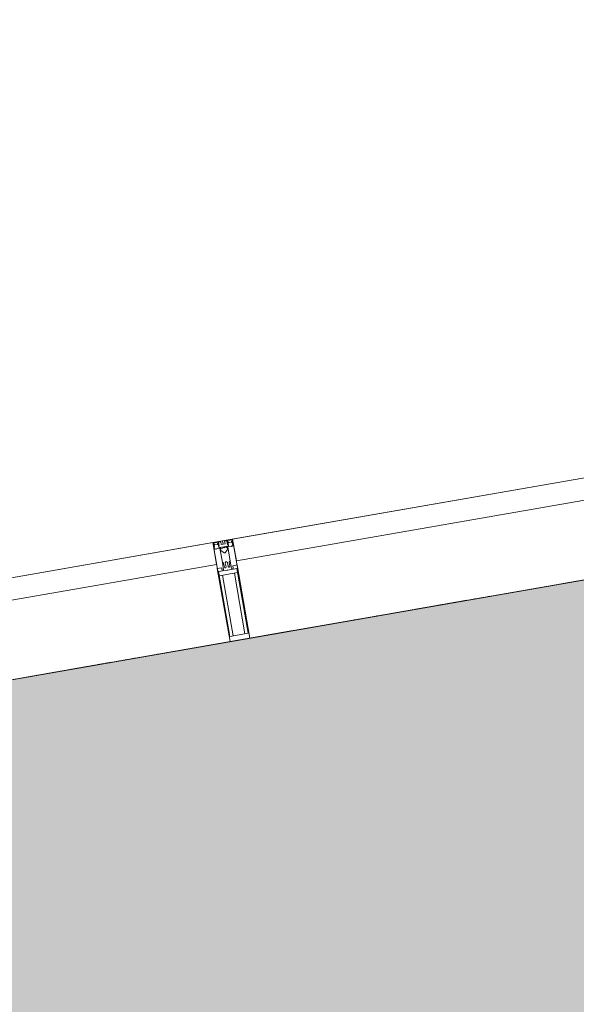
# Model space of a CAD drawing. Header units: millimetres. Extents: x -57162 to 485422, y -209335 to -9481.
# Tile 161 of 256: x 53092 to 54476, y -19280 to -16829. Entities that reach past the tile are written whole.
import ezdxf

# ---------------------------------------------------------------- set-up
doc = ezdxf.new("R2010")
doc.units = ezdxf.units.MM
doc.linetypes.add('-D1d1-15x02', pattern=[19, 15, -2, 0, -2])
for name, color, linetype, lineweight in [('_0', 7, 'Continuous', 13), ('Импосты витража', 7, 'Continuous', 5), ('Оси', 7, 'Continuous', 5), ('Панели витража', 7, 'Continuous', 5), ('Перекрытия', 7, 'Continuous', 5), ('Элементы узлов', 7, 'Continuous', 5)]:
    doc.layers.add(name, color=color, linetype=linetype, lineweight=lineweight)

# ---------------------------------------------------------------- blocks, each defined once
blk = doc.blocks.new('System Panel - A_PAN_Glass-6899046-50_AS_Plan_L01_1 корпус_Маркировочный - зависимый 1')
at = {"layer": 'Панели витража'}
for p, q in [((704.2, 55), (-704.2, 55)), ((-704.2, 55), (-704.2, 0)), ((704.2, 0), (704.2, 55)), ((-704.2, 0), (704.2, 0))]:
    blk.add_line(p, q, dxfattribs=at)
blk = doc.blocks.new('Rectangular Mullion - R_StandardFrame_50Wx250H-6538251-50_AS_Plan_L01_1 корпус_Маркировочный - зависимый 1')
at = {"layer": 'Импосты витража'}
for p, q in [((12413.1, 107759.4), (10976.5, 107508.7)), ((10976.5, 107508.7), (12413.1, 107759.4)), ((11019.4, 107262.4), (12456.1, 107513.1)), ((11019.4, 107262.4), (12456.1, 107513.1))]:
    blk.add_line(p, q, dxfattribs=at)
blk = doc.blocks.new('Rectangular Mullion - 50Wx250H-2623690-50_AS_Plan_L01_1 корпус_Маркировочный - зависимый 1')
at = {"layer": 'Элементы узлов'}
for p, q in [((-25, 65.2), (-25, 250)), ((-25, 250), (0, 250)), ((25, 250), (0, 250)), ((25, 65.2), (25, 250)), ((-23, 237.3), (0, 237.3)), ((-23, 237.3), (-23, 73.6)), ((-14.9, 84), (-14.9, 237.3)), ((23, 237.3), (0, 237.3)), ((14.9, 84), (14.9, 237.3)), ((23, 237.3), (23, 73.6)), ((0, 84), (-23, 84)), ((-0.5, 73.6), (-23, 73.6)), ((0, 84), (23, 84)), ((0.5, 73.6), (23, 73.6)), ((-14, 65.2), (-25, 65.2)), ((-14, 71.3), (-14, 65.2)), ((-10, 71.3), (-14, 71.3)), ((-10, 53), (-10, 71.3)), ((-8.7, 53), (-10, 53)), ((-10, 53), (-10, 17)), ((-8.7, 53), (-7, 54.7)), ((-7, 65.2), (-5.9, 67.3)), ((-7, 65.2), (-7, 54.7)), ((-4.1, 67.3), (-5.9, 67.3)), ((-4.1, 67.3), (-2.9, 65.1)), ((-2.9, 65.1), (-2.9, 54.6)), ((-1.3, 53), (-2.9, 54.6)), ((0, 53), (-1.3, 53)), ((0, 53), (1.3, 53)), ((1.3, 53), (2.9, 54.6)), ((4.1, 67.3), (2.9, 65.1)), ((2.9, 65.1), (2.9, 54.6)), ((4.1, 67.3), (5.9, 67.3)), ((7, 65.2), (5.9, 67.3)), ((7, 65.2), (7, 54.7)), ((8.7, 53), (7, 54.7)), ((8.7, 53), (10, 53)), ((10, 71.3), (14, 71.3)), ((10, 53), (10, 71.3)), ((10, 53), (10, 17)), ((14, 71.3), (14, 65.2)), ((14, 65.2), (25, 65.2)), ((-8.5, 23), (-1.5, 30)), ((-1.5, 30), (0, 30)), ((1.5, 30), (0, 30)), ((8.5, 23), (1.5, 30)), ((-23.8, 14.6), (-25, 14.2)), ((-25, 0), (-25, 14.2)), ((-22.3, 17), (-23.8, 17)), ((-23.8, 17), (-23.8, 14.6)), ((-22.5, 10.6), (-23.8, 14.6)), ((-22.5, 10.6), (-23.7, 9.9)), ((-23.7, 1.3), (-23.7, 9.9)), ((-23.7, 1.3), (-11.8, 1.3)), ((-23.2, 10.2), (-22.5, 8)), ((-22.5, 8), (-22.5, 4.5)), ((-21.3, 4.5), (-22.5, 4.5)), ((-22.3, 17), (-22.3, 16)), ((-22.3, 16), (-21.3, 16)), ((-19, 17.6), (-21.3, 16)), ((-21.3, 4.5), (-21.3, 6.5)), ((-21.3, 6.5), (-14.2, 6.5)), ((-18.4, 16.6), (-19, 17.6)), ((-7.4, 16.6), (-18.4, 16.6)), ((-14.2, 6.5), (-14.2, 4.5)), ((-13.2, 4.5), (-14.2, 4.5)), ((-13.2, 4.5), (-12.2, 7.2)), ((-12.7, 7.6), (-11.3, 11.4)), ((-12.7, 7.6), (-11.8, 6.9)), ((-12.2, 9), (-12.2, 14.8)), ((-12.2, 14.8), (0, 14.8)), ((-11.8, 1.3), (-11.8, 6.9)), ((-10.5, 11.2), (-11.3, 11.4)), ((-10.5, 1.5), (-10.5, 11.2)), ((-4.8, 1.5), (-10.5, 1.5)), ((-10, 17), (-7.5, 17)), ((-8.5, 18.5), (-8.5, 23)), ((-7.5, 18.5), (-8.5, 18.5)), ((-7.5, 17), (-7.5, 18.5)), ((-7.4, 18), (-7.4, 16.6)), ((-2.6, 18), (-7.4, 18)), ((0, 8), (-4.8, 8)), ((-4.8, 1.5), (-4.8, 8)), ((-2.6, 18), (-2.6, 16.8)), ((-2.6, 16.8), (0, 16.8)), ((2.6, 16.8), (0, 16.8)), ((0, 14.8), (0, 16.8)), ((0, 14.8), (0, 16.8)), ((12.2, 14.8), (0, 14.8)), ((0, 0), (0, 8)), ((0, 8), (4.8, 8)), ((0, 0), (0, 8)), ((2.6, 18), (2.6, 16.8)), ((2.6, 18), (7.4, 18)), ((4.8, 1.5), (4.8, 8)), ((4.8, 1.5), (10.5, 1.5)), ((7.4, 18), (7.4, 16.6)), ((7.4, 16.6), (18.4, 16.6)), ((7.5, 18.5), (8.5, 18.5)), ((7.5, 17), (7.5, 18.5)), ((10, 17), (7.5, 17)), ((8.5, 18.5), (8.5, 23)), ((10.5, 11.2), (11.3, 11.4)), ((10.5, 1.5), (10.5, 11.2)), ((12.7, 7.6), (11.3, 11.4)), ((12.7, 7.6), (11.8, 6.9)), ((11.8, 1.3), (11.8, 6.9)), ((23.7, 1.3), (11.8, 1.3)), ((12.2, 9), (12.2, 14.8)), ((13.2, 4.5), (12.2, 7.2)), ((13.2, 4.5), (14.2, 4.5)), ((21.3, 6.5), (14.2, 6.5)), ((14.2, 6.5), (14.2, 4.5)), ((18.4, 16.6), (19, 17.6)), ((19, 17.6), (21.3, 16)), ((22.3, 16), (21.3, 16)), ((21.3, 4.5), (21.3, 6.5)), ((21.3, 4.5), (22.5, 4.5)), ((22.3, 17), (22.3, 16)), ((22.3, 17), (23.8, 17)), ((22.5, 10.6), (23.8, 14.6)), ((22.5, 10.6), (23.7, 9.9)), ((23.2, 10.2), (22.5, 8)), ((22.5, 8), (22.5, 4.5)), ((23.7, 1.3), (23.7, 9.9)), ((23.8, 17), (23.8, 14.6)), ((23.8, 14.6), (25, 14.2)), ((25, 0), (25, 14.2)), ((-25, 0), (0, 0)), ((25, 0), (0, 0))]:
    blk.add_line(p, q, dxfattribs=at)
for centre, start, end in [((-0.5, 73.1), 360, 90), ((0.5, 73.1), 90, 180)]:
    blk.add_arc(centre, 0.5, start, end, dxfattribs=at)
blk = doc.blocks.new('Rectangular Mullion - R_StandardFrame_50Wx250H-4692514-50_AS_Plan_L01_1 корпус_Маркировочный - зависимый 1')
at = {"layer": 'Импосты витража', "lineweight": 9}
for p, q in [((-25, -250), (-25, 0)), ((-25, 0), (25, 0)), ((25, 0), (25, -250)), ((25, -250), (-25, -250))]:
    blk.add_line(p, q, dxfattribs=at)
blk = doc.blocks.new('System Panel - A_PAN_Glass-6899053-50_AS_Plan_L01_1 корпус_Маркировочный - зависимый 1')
at = {"layer": 'Панели витража'}
for p, q in [((459.2, 55), (-459.2, 55)), ((-459.2, 55), (-459.2, 0)), ((459.2, 0), (459.2, 55)), ((-459.2, 0), (459.2, 0))]:
    blk.add_line(p, q, dxfattribs=at)
blk = doc.blocks.new('Rectangular Mullion - R_StandardFrame_50Wx250H-6750230-50_AS_Plan_L01_1 корпус_Маркировочный - зависимый 1')
at = {"layer": 'Импосты витража'}
for p, q in [((16215.8, 108423), (15286.3, 108260.8)), ((15286.3, 108260.8), (16215.8, 108423)), ((15329.3, 108014.5), (16258.7, 108176.7)), ((15329.3, 108014.5), (16258.7, 108176.7))]:
    blk.add_line(p, q, dxfattribs=at)

msp = doc.modelspace()

# ---------------------------------------------------------------- hatches: boundary and pattern name
at = {"layer": '_0', "transparency": 33554534}
h = msp.add_hatch(color=252, dxfattribs=at)
h.dxf.hatch_style = 1
h.paths.add_polyline_path([(54838.3, -55066.4), (54838.3, -53539.1), (54839.1, -53539.1), (54839.1, -45289.1), (43529.1, -45289.1), (43529.1, -45939.1), (42329.1, -45939.1), (42329.1, -39089.1), (48929.1, -39089.1), (48929.1, -34089.1), (45929.1, -34089.1), (45929.1, -34989.1), (42329.1, -34989.1), (42329.1, -31389.1), (43529.1, -31389.1), (43529.1, -32039.1), (61679.1, -32039.1), (61679.1, -31389.1), (65429.1, -31389.1), (65429.1, -25809.1), (64629.1, -25809.1), (64628, -16455.3), (42329.1, -20346.8), (42329.1, -23689.1), (39113.8, -23689.1), (39113.8, -38949.4), (38510.1, -39159.5), (39637.2, -39238.3), (39113.8, -39438.3), (39113.8, -55066.4), (47923.6, -55066.4), (48133.7, -55670.1), (48212.5, -54543), (48412.6, -55066.4)])
h.paths.add_polyline_path([(56629.1, -37129.1), (68119.1, -37129.1), (68119.1, -40169.1), (56629.1, -40169.1)])

# ---------------------------------------------------------------- linework, layer by layer
at = {"layer": '_0'}
msp.add_lwpolyline([(42329.1, -31389.1), (43529.1, -31389.1), (43529.1, -32039.1), (61679.1, -32039.1), (61679.1, -31389.1), (65429.1, -31389.1), (65429.1, -25809.1), (64629.1, -25809.1), (64628, -16455.3), (42329.1, -20346.8)], dxfattribs=at)
at = {"layer": 'Оси', "linetype": '-D1d1-15x02'}
msp.add_line((37481.4, -21192.8), (71988, -15170.9), dxfattribs=at)
at = {"layer": 'Перекрытия'}
for p, q in [((42329.1, -20346.8), (64629.1, -16455.1)), ((64629.1, -16455.1), (42723.2, -20278)), ((48830.9, -19212.1), (54544.5, -18215)), ((54544.5, -18215), (48830.9, -19212.1))]:
    msp.add_line(p, q, dxfattribs=at)

# ---------------------------------------------------------------- block references
at = {"layer": 'Импосты витража', "lineweight": 5}
for name, p in [('Rectangular Mullion - R_StandardFrame_50Wx250H-6750230-50_AS_Plan_L01_1 корпус_Маркировочный - зависимый 1', (38310.4, -126387.5)), ('Rectangular Mullion - R_StandardFrame_50Wx250H-6538251-50_AS_Plan_L01_1 корпус_Маркировочный - зависимый 1', (41183.6, -125886))]:
    msp.add_blockref(name, p, dxfattribs=at)
at = {"layer": 'Импосты витража', "lineweight": 5, "rotation": 189.8993036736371}
msp.add_blockref('Rectangular Mullion - 50Wx250H-2623690-50_AS_Plan_L01_1 корпус_Маркировочный - зависимый 1', (53596.7, -18126.6), dxfattribs=at)
at = {"layer": 'Импосты витража', "lineweight": 5, "extrusion": (0, 0, -1), "rotation": 350.1006963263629}
msp.add_blockref('Rectangular Mullion - R_StandardFrame_50Wx250H-4692514-50_AS_Plan_L01_1 корпус_Маркировочный - зависимый 1', (-53596.7, -18126.6), dxfattribs=at)
at = {"layer": 'Панели витража', "lineweight": 5, "rotation": 189.8993036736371}
for name, p in [('System Panel - A_PAN_Glass-6899053-50_AS_Plan_L01_1 корпус_Маркировочный - зависимый 1', (54073.7, -18043.4)), ('System Panel - A_PAN_Glass-6899046-50_AS_Plan_L01_1 корпус_Маркировочный - зависимый 1', (52878.4, -18252))]:
    msp.add_blockref(name, p, dxfattribs=at)

doc.saveas('drawing.dxf')
